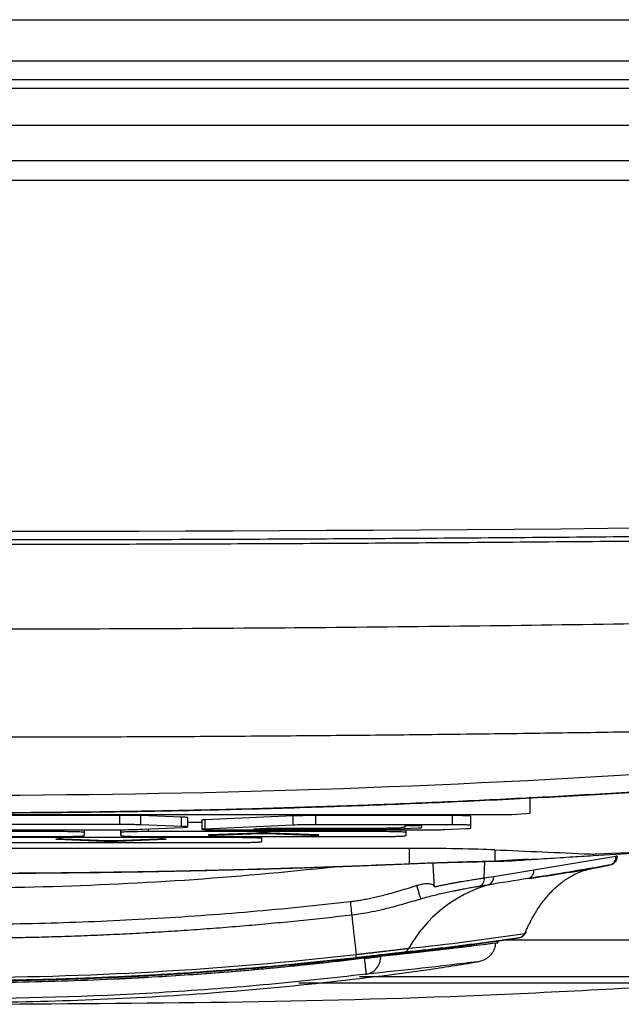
# Model space of a CAD drawing. Header units: millimetres. Extents: x 155473 to 158085, y 111018 to 114514.
# Tile 142 of 181: x 157001 to 157034, y 113451 to 113504. Entities that reach past the tile are written whole.
import ezdxf

# ---------------------------------------------------------------- set-up
doc = ezdxf.new("R2010")
doc.units = ezdxf.units.MM

msp = doc.modelspace()

# ---------------------------------------------------------------- linework, layer by layer
at = {"color": 7, "linetype": 'Continuous', "lineweight": 25}
for p, q in [((156779.465, 113504.244), (157215.965, 113504.244)), ((157207.465, 113501.994), (156787.965, 113501.994)), ((156787.965, 113500.994), (157207.465, 113500.994)), ((157216.59, 113500.494), (156778.84, 113500.494)), ((157216.59, 113498.494), (156778.84, 113498.494)), ((157066.216, 113496.564), (156929.187, 113496.564)), ((157161.717, 113495.494), (156833.714, 113495.494)), ((157029.211, 113461.082), (157029.214, 113461.978)), ((156968.211, 113461.021), (157027.211, 113461.02)), ((157006.878, 113460.966), (156987.543, 113460.967)), ((157006.878, 113460.467), (157006.878, 113460.966)), ((157024.972, 113460.953), (157017.539, 113460.953)), ((157017.539, 113460.453), (157017.539, 113460.953)), ((157024.972, 113460.453), (157024.972, 113460.953)), ((157006.878, 113460.467), (156987.543, 113460.467)), ((157010.244, 113460.867), (157008.034, 113460.95)), ((157008.034, 113460.45), (157008.034, 113460.95)), ((157010.244, 113460.367), (157008.034, 113460.45)), ((157010.244, 113460.367), (157010.244, 113460.867)), ((157010.589, 113460.338), (157010.589, 113460.838)), ((157011.34, 113460.58), (157010.589, 113460.58)), ((157011.34, 113460.705), (157011.34, 113460.205)), ((157016.31, 113460.933), (157011.521, 113460.722)), ((157011.521, 113460.222), (157011.521, 113460.722)), ((157016.31, 113460.433), (157011.521, 113460.222)), ((157016.31, 113460.433), (157016.31, 113460.933)), ((157024.972, 113460.453), (157017.539, 113460.453)), ((157025.971, 113460.271), (157025.972, 113460.422)), ((157025.972, 113460.422), (157025.972, 113460.922)), ((156988.769, 113460.173), (157005.631, 113460.173)), ((157003.457, 113460.081), (156990.941, 113460.081)), ((157003.457, 113460.081), (157003.457, 113460.173)), ((157004.957, 113460.034), (157004.957, 113460.173)), ((157004.957, 113459.861), (157004.957, 113460.034)), ((157006.945, 113459.861), (157006.945, 113460.183)), ((157006.946, 113460.034), (157006.945, 113459.861)), ((157008.094, 113460.213), (157010.32, 113460.311)), ((157008.446, 113460.081), (157008.446, 113460.228)), ((157020.962, 113460.081), (157008.446, 113460.081)), ((157014.31, 113460.001), (157011.757, 113459.901)), ((157012.15, 113459.891), (157014.507, 113459.984)), ((157012.34, 113460.173), (157023.313, 113460.173)), ((157014.804, 113460.25), (157014.181, 113460.222)), ((157014.181, 113460.222), (157021.078, 113460.222)), ((157020.558, 113460.25), (157014.804, 113460.25)), ((157014.9, 113459.984), (157017.257, 113459.891)), ((157017.65, 113459.901), (157015.097, 113460.001)), ((157020.962, 113460.081), (157020.962, 113460.173)), ((157022.14, 113460.293), (157021.401, 113460.261)), ((157021.978, 113460.236), (157023.111, 113460.286)), ((157023.31, 113460.404), (157022.385, 113460.404)), ((157022.385, 113460.404), (157022.385, 113460.321)), ((157022.461, 113459.861), (157022.462, 113460.034)), ((157022.462, 113460.034), (157022.462, 113460.173)), ((157023.31, 113460.306), (157023.31, 113460.404)), ((157024.544, 113460.193), (157025.702, 113460.245)), ((156990.94, 113459.815), (157003.457, 113459.815)), ((156999.691, 113459.487), (157013.104, 113459.487)), ((157013.105, 113459.753), (156999.692, 113459.753)), ((157003.452, 113459.667), (157006.005, 113459.567)), ((157006.202, 113459.584), (157003.845, 113459.677)), ((157008.952, 113459.677), (157006.595, 113459.584)), ((157006.791, 113459.567), (157009.345, 113459.667)), ((157008.445, 113459.815), (157020.961, 113459.815)), ((157013.105, 113459.753), (157013.105, 113459.815)), ((157014.605, 113459.707), (157014.605, 113459.815)), ((157014.605, 113459.534), (157014.605, 113459.707)), ((157022.631, 113459.165), (156972.8, 113459.165)), ((157022.631, 113459.165), (157022.631, 113458.337)), ((157027.276, 113459.091), (157027.276, 113458.472)), ((157032.638, 113458.779), (157036.88, 113459.041)), ((157032.638, 113458.863), (157032.638, 113458.779)), ((157032.82, 113458.866), (157036.68, 113459.053)), ((157026.705, 113457.558), (157026.743, 113458.436)), ((157029.114, 113458.576), (157026.732, 113458.436)), ((157029.114, 113458.57), (157029.515, 113458.599)), ((157029.412, 113458.005), (157033.868, 113458.742)), ((157027.223, 113457.644), (157029.412, 113458.005)), ((157027.326, 113454.009), (157027.439, 113454.028)), ((157027.389, 113454.12), (157028.601, 113454.31)), ((157027.46, 113454.131), (157027.433, 113454.126)), ((157027.433, 113454.126), (157027.439, 113454.127)), ((157027.439, 113454.028), (157027.439, 113454.127)), ((157059.711, 113454.179), (157027.761, 113454.179)), ((157059.711, 113452.182), (157019.913, 113452.182))]:
    msp.add_line(p, q, dxfattribs=at)
at = {"color": 7, "linetype": 'Continuous', "lineweight": 25, "flags": 128}
msp.add_lwpolyline([(157019.5, 113455.536), (157019.522, 113455.339), (157019.545, 113455.121), (157019.571, 113454.881), (157019.6, 113454.622), (157019.63, 113454.343), (157019.663, 113454.045), (157019.698, 113453.73), (157019.735, 113453.399)], dxfattribs=at)
at = {"color": 7, "linetype": 'Continuous', "lineweight": 25}
for centre, radius, start, end in [((157027.71, 113477.263), 16.25, 268.2384, 275.2987), ((157032.605, 113465.084), 6.221, 268.705, 271.9836), ((157033.429, 113458.693), 0.442, 286.2049, 6.3918), ((157033.459, 113458.76), 0.5, 281.4119, 356.3947), ((157033.861, 113458.397), 0.346, 73.6873, 88.773), ((157028.969, 113457.957), 0.446, 285.0498, 6.0219), ((157026.775, 113457.599), 0.451, 290.7101, 5.7227), ((157028.883, 113450.297), 7.151, 105.8157, 151.2794), ((157028.524, 113454.748), 0.445, 279.9465, 333.022), ((157028.522, 113454.804), 0.5, 279.532, 336.7703), ((157028.876, 113454.651), 0.113, 293.009, 2.304), ((157022.221, 113453.949), 0.446, 278.2166, 331.1681), ((157010.569, 113452.329), 9.228, 5.5361, 6.66)]:
    msp.add_arc(centre, radius, start, end, dxfattribs=at)
for centre, major_axis, start_param, end_param in [((157022.631, 113458.989), (5.688, 0), 0.615203, 1.570796), ((164270.077, 113617.165), (8868.848, 0), 3.756795, 3.757808)]:
    msp.add_ellipse(centre, major_axis=major_axis, ratio=0.030883, start_param=start_param, end_param=end_param, dxfattribs=at)
for points, knots in [([(156834.534, 113479.845), (156888.901, 113477.559), (156943.309, 113476.415), (157052.138, 113476.416), (157106.53, 113477.559), (157160.897, 113479.845)], [0, 0, 0, 0, 0.5, 0.5, 1, 1, 1, 1]), ([(157160.917, 113479.372), (157158.785, 113479.284), (157154.521, 113479.106), (157148.124, 113478.854), (157141.727, 113478.611), (157135.329, 113478.379), (157128.931, 113478.157), (157122.532, 113477.946), (157116.133, 113477.746), (157109.734, 113477.556), (157103.335, 113477.377), (157096.935, 113477.208), (157090.535, 113477.049), (157084.135, 113476.902), (157077.734, 113476.765), (157071.333, 113476.638), (157064.933, 113476.522), (157058.531, 113476.416), (157052.13, 113476.321), (157045.729, 113476.237), (157039.327, 113476.163), (157032.926, 113476.1), (157026.524, 113476.047), (157020.122, 113476.005), (157013.72, 113475.973), (157007.318, 113475.952), (157000.916, 113475.942), (156994.514, 113475.942), (156988.112, 113475.952), (156981.71, 113475.973), (156975.308, 113476.005), (156968.907, 113476.047), (156962.505, 113476.1), (156956.103, 113476.163), (156949.702, 113476.237), (156943.3, 113476.321), (156936.899, 113476.416), (156930.498, 113476.522), (156924.097, 113476.638), (156917.696, 113476.765), (156911.296, 113476.902), (156904.896, 113477.049), (156898.495, 113477.208), (156892.096, 113477.377), (156885.696, 113477.556), (156879.297, 113477.746), (156872.898, 113477.946), (156866.5, 113478.157), (156860.102, 113478.379), (156853.704, 113478.611), (156847.306, 113478.854), (156840.909, 113479.106), (156836.645, 113479.284), (156834.513, 113479.372)], [0, 0, 0, 0, 0.019608, 0.039216, 0.058824, 0.078432, 0.098039, 0.117647, 0.137255, 0.156863, 0.176471, 0.196079, 0.215687, 0.235294, 0.254902, 0.27451, 0.294118, 0.313726, 0.333334, 0.352941, 0.372549, 0.392157, 0.411765, 0.431373, 0.45098, 0.470588, 0.490196, 0.509804, 0.529412, 0.54902, 0.568627, 0.588235, 0.607843, 0.627451, 0.647059, 0.666666, 0.686274, 0.705882, 0.72549, 0.745098, 0.764706, 0.784313, 0.803921, 0.823529, 0.843137, 0.862745, 0.882353, 0.901961, 0.921568, 0.941176, 0.960784, 0.980392, 1, 1, 1, 1]), ([(156871.982, 113477.76), (156874.08, 113477.692), (156878.278, 113477.557), (156884.575, 113477.368), (156890.872, 113477.189), (156897.169, 113477.02), (156903.467, 113476.861), (156909.765, 113476.712), (156916.063, 113476.574), (156922.362, 113476.446), (156928.66, 113476.328), (156934.959, 113476.221), (156941.258, 113476.124), (156947.557, 113476.037), (156953.856, 113475.96), (156960.156, 113475.893), (156966.455, 113475.837), (156972.755, 113475.792), (156979.054, 113475.756), (156985.354, 113475.731), (156991.654, 113475.716), (156997.953, 113475.711), (157004.253, 113475.716), (157010.553, 113475.732), (157016.852, 113475.758), (157023.152, 113475.795), (157029.451, 113475.841), (157035.751, 113475.898), (157042.05, 113475.965), (157048.349, 113476.043), (157054.648, 113476.13), (157060.947, 113476.228), (157067.246, 113476.337), (157073.545, 113476.455), (157079.843, 113476.584), (157086.141, 113476.723), (157092.439, 113476.873), (157098.737, 113477.032), (157105.034, 113477.202), (157111.331, 113477.382), (157117.628, 113477.572), (157121.826, 113477.707), (157123.925, 113477.775)], [0, 0, 0, 0, 0.025, 0.050001, 0.075001, 0.100001, 0.125002, 0.150002, 0.175002, 0.200002, 0.225002, 0.250002, 0.275002, 0.300002, 0.325001, 0.350001, 0.375001, 0.400001, 0.425, 0.45, 0.475, 0.5, 0.524999, 0.549999, 0.574999, 0.599999, 0.624998, 0.649998, 0.674998, 0.699998, 0.724998, 0.749998, 0.774998, 0.799998, 0.824998, 0.849998, 0.874998, 0.899998, 0.924999, 0.949999, 0.974999, 1, 1, 1, 1]), ([(156917.453, 113472.499), (156919.031, 113472.446), (156922.186, 113472.338), (156926.919, 113472.189), (156931.652, 113472.049), (156936.386, 113471.919), (156941.12, 113471.798), (156945.855, 113471.687), (156950.59, 113471.586), (156955.325, 113471.494), (156960.06, 113471.412), (156964.796, 113471.34), (156969.532, 113471.277), (156974.269, 113471.224), (156979.005, 113471.18), (156983.742, 113471.147), (156988.48, 113471.122), (156993.218, 113471.108), (156999.359, 113471.102), (157006.904, 113471.116), (157015.852, 113471.168), (157024.798, 113471.254), (157033.743, 113471.374), (157042.688, 113471.529), (157051.631, 113471.719), (157060.573, 113471.943), (157069.514, 113472.199), (157075.473, 113472.399), (157078.453, 113472.499)], [0, 0, 0, 0, 0.029408, 0.058816, 0.088223, 0.117632, 0.14704, 0.176449, 0.205859, 0.235269, 0.26468, 0.294092, 0.323505, 0.35292, 0.382336, 0.411753, 0.441172, 0.470593, 0.500016, 0.555586, 0.61115, 0.666709, 0.722264, 0.777815, 0.833363, 0.888909, 0.944455, 1, 1, 1, 1]), ([(156953.398, 113465.649), (156955.04, 113465.619), (156958.322, 113465.559), (156963.245, 113465.482), (156968.169, 113465.414), (156973.093, 113465.357), (156978.018, 113465.31), (156982.942, 113465.274), (156987.867, 113465.247), (156992.791, 113465.232), (156997.716, 113465.226), (157002.641, 113465.231), (157007.565, 113465.245), (157012.49, 113465.271), (157017.414, 113465.306), (157022.338, 113465.352), (157027.262, 113465.408), (157032.186, 113465.475), (157037.109, 113465.551), (157040.391, 113465.611), (157042.032, 113465.64)], [0, 0, 0, 0, 0.055552, 0.111105, 0.16666, 0.222216, 0.277773, 0.333331, 0.388889, 0.444448, 0.500007, 0.555565, 0.611124, 0.666681, 0.722238, 0.777793, 0.833348, 0.8889, 0.944451, 1, 1, 1, 1]), ([(157095.953, 113465.462), (157095.953, 113464.782), (157095.953, 113464.095), (157095.953, 113462.712), (157095.953, 113462.017), (157095.953, 113459.923), (157095.953, 113458.518), (157095.953, 113456.423), (157095.953, 113455.726), (157095.953, 113454.688), (157095.953, 113454.257), (157095.953, 113453.817), (157095.953, 113453.721), (157095.953, 113453.699), (157095.953, 113453.688), (157095.953, 113453.667), (157095.944, 113453.658), (157095.917, 113453.641), (157095.898, 113453.633), (157095.834, 113453.611), (157095.779, 113453.598), (157095.646, 113453.572), (157095.57, 113453.56), (157095.31, 113453.525), (157095.097, 113453.503), (157094.678, 113453.468), (157094.522, 113453.456), (157094.287, 113453.441), (157094.238, 113453.437), (157094.134, 113453.431), (157094.079, 113453.428), (157093.912, 113453.417), (157092.91, 113453.357), (157091.894, 113453.295), (157089.163, 113453.129), (157087.31, 113453.017), (157083.585, 113452.791), (157081.714, 113452.677), (157078.005, 113452.452), (157076.167, 113452.34), (157073.468, 113452.177), (157072.466, 113452.116), (157071.479, 113452.056), (157071.26, 113452.043), (157071.15, 113452.036), (157070.823, 113452.018), (157070.605, 113452.007), (157069.945, 113451.976), (157069.497, 113451.959), (157068.565, 113451.928), (157068.082, 113451.915), (157067.056, 113451.891), (157066.516, 113451.88), (157065.629, 113451.867), (157065.319, 113451.863), (157064.663, 113451.855), (157064.316, 113451.852), (157063.745, 113451.848), (157063.547, 113451.846), (157063.125, 113451.844), (157062.903, 113451.843), (157062.54, 113451.843), (157062.414, 113451.842), (157062.146, 113451.842), (157062.003, 113451.842), (157061.564, 113451.842), (157056.589, 113451.842), (157046.718, 113451.842), (157036.826, 113451.842), (157026.806, 113451.842), (157021.731, 113451.842), (157016.62, 113451.842)], [0, 0, 0, 0, 0.125, 0.125, 0.25, 0.25, 0.5, 0.5, 0.625, 0.625, 0.6875, 0.703125, 0.705078, 0.705078, 0.707031, 0.707031, 0.708984, 0.708984, 0.710937, 0.710937, 0.714844, 0.714844, 0.71875, 0.71875, 0.726562, 0.726562, 0.730469, 0.730469, 0.731445, 0.731445, 0.732422, 0.732422, 0.734375, 0.75, 0.75, 0.78125, 0.78125, 0.8125, 0.8125, 0.84375, 0.84375, 0.859375, 0.861328, 0.861328, 0.863281, 0.863281, 0.867187, 0.867187, 0.875, 0.875, 0.882812, 0.882812, 0.890625, 0.890625, 0.894531, 0.894531, 0.898437, 0.898437, 0.900391, 0.900391, 0.902344, 0.902344, 0.90332, 0.90332, 0.904297, 0.904297, 0.90625, 0.9375, 0.96875, 0.96875, 1, 1, 1, 1]), ([(156957.6, 113463.385), (156970.972, 113462.5), (156984.343, 113462.059), (157011.087, 113462.059), (157024.459, 113462.5), (157037.831, 113463.385)], [0, 0, 0, 0, 0.5, 0.5, 1, 1, 1, 1]), ([(157037.897, 113462.426), (157037.132, 113462.376), (157035.603, 113462.276), (157033.309, 113462.138), (157031.015, 113462.008), (157028.72, 113461.886), (157026.426, 113461.774), (157024.131, 113461.67), (157021.836, 113461.574), (157019.541, 113461.488), (157017.246, 113461.41), (157014.951, 113461.34), (157012.656, 113461.28), (157010.361, 113461.228), (157008.065, 113461.184), (157005.77, 113461.15), (157003.474, 113461.123), (157001.178, 113461.106), (156998.882, 113461.097), (156996.586, 113461.097), (156994.29, 113461.106), (156991.993, 113461.123), (156989.697, 113461.149), (156987.4, 113461.184), (156985.104, 113461.227), (156982.807, 113461.279), (156980.51, 113461.34), (156978.213, 113461.409), (156975.916, 113461.487), (156973.618, 113461.574), (156971.321, 113461.669), (156969.023, 113461.773), (156966.725, 113461.886), (156964.428, 113462.007), (156962.13, 113462.138), (156959.832, 113462.276), (156958.3, 113462.376), (156957.534, 113462.426)], [0, 0, 0, 0, 0.028583, 0.057162, 0.085735, 0.114304, 0.14287, 0.171431, 0.19999, 0.228546, 0.257099, 0.28565, 0.3142, 0.342749, 0.371297, 0.399845, 0.428393, 0.456941, 0.485491, 0.514041, 0.542594, 0.571148, 0.599705, 0.628265, 0.656829, 0.685396, 0.713967, 0.742543, 0.771124, 0.79971, 0.828302, 0.856901, 0.885506, 0.914118, 0.942737, 0.971365, 1, 1, 1, 1]), ([(157036.87, 113462.331), (157036.03, 113462.278), (157034.348, 113462.173), (157031.825, 113462.028), (157029.301, 113461.893), (157026.777, 113461.768), (157024.252, 113461.653), (157021.727, 113461.549), (157019.202, 113461.456), (157016.676, 113461.373), (157014.15, 113461.3), (157011.624, 113461.237), (157009.097, 113461.185), (157006.57, 113461.144), (157004.043, 113461.113), (157001.515, 113461.092), (156998.987, 113461.082), (156996.459, 113461.082), (156993.931, 113461.092), (156991.403, 113461.113), (156988.874, 113461.144), (156986.347, 113461.185), (156983.819, 113461.237), (156981.291, 113461.3), (156978.764, 113461.373), (156976.237, 113461.456), (156973.711, 113461.549), (156971.185, 113461.653), (156968.659, 113461.768), (156966.133, 113461.893), (156963.609, 113462.028), (156961.084, 113462.173), (156959.402, 113462.278), (156958.56, 113462.331)], [0, 0, 0, 0, 0.032255, 0.064508, 0.096759, 0.129008, 0.161257, 0.193505, 0.225752, 0.258, 0.290248, 0.322497, 0.354748, 0.387, 0.419255, 0.451512, 0.483772, 0.516035, 0.548298, 0.580561, 0.612823, 0.645086, 0.677349, 0.709611, 0.741874, 0.774138, 0.806402, 0.838666, 0.870931, 0.903197, 0.935464, 0.967731, 1, 1, 1, 1]), ([(157008.034, 113460.95), (157007.963, 113460.952), (157007.884, 113460.955), (157007.712, 113460.959), (157007.616, 113460.961), (157007.319, 113460.965), (157007.1, 113460.966), (157006.878, 113460.966)], [0, 0, 0, 0, 0.25, 0.25, 0.5, 0.5, 1, 1, 1, 1]), ([(157017.539, 113460.953), (157017.418, 113460.953), (157017.299, 113460.952), (157017.067, 113460.95), (157016.953, 113460.949), (157016.635, 113460.944), (157016.449, 113460.939), (157016.31, 113460.933)], [0, 0, 0, 0, 0.25, 0.25, 0.5, 0.5, 1, 1, 1, 1]), ([(157025.972, 113460.922), (157025.972, 113460.926), (157025.946, 113460.93), (157025.846, 113460.937), (157025.771, 113460.941), (157025.495, 113460.949), (157025.236, 113460.953), (157024.972, 113460.953)], [0, 0, 0, 0, 0.25, 0.25, 0.5, 0.5, 1, 1, 1, 1]), ([(157008.034, 113460.45), (157007.963, 113460.453), (157007.884, 113460.455), (157007.712, 113460.459), (157007.616, 113460.461), (157007.319, 113460.465), (157007.1, 113460.467), (157006.878, 113460.467)], [0, 0, 0, 0, 0.25, 0.25, 0.5, 0.5, 1, 1, 1, 1]), ([(157010.567, 113460.838), (157010.573, 113460.84), (157010.594, 113460.846), (157010.484, 113460.856), (157010.325, 113460.864), (157010.244, 113460.867)], [0, 0, 0, 0, 0.172196, 0.585331, 1, 1, 1, 1]), ([(157011.521, 113460.722), (157011.476, 113460.719), (157011.386, 113460.715), (157011.335, 113460.708), (157011.344, 113460.705), (157011.346, 113460.705)], [0, 0, 0, 0, 0.458511, 0.917786, 1, 1, 1, 1]), ([(157017.539, 113460.453), (157017.418, 113460.453), (157017.299, 113460.452), (157017.067, 113460.451), (157016.953, 113460.449), (157016.635, 113460.444), (157016.449, 113460.439), (157016.31, 113460.433)], [0, 0, 0, 0, 0.25, 0.25, 0.5, 0.5, 1, 1, 1, 1]), ([(157025.972, 113460.422), (157025.972, 113460.426), (157025.946, 113460.43), (157025.846, 113460.437), (157025.771, 113460.441), (157025.495, 113460.449), (157025.236, 113460.453), (157024.972, 113460.453)], [0, 0, 0, 0, 0.25, 0.25, 0.5, 0.5, 1, 1, 1, 1]), ([(157004.957, 113460.034), (157004.957, 113460.04), (157004.918, 113460.046), (157004.806, 113460.055), (157004.76, 113460.058), (157004.651, 113460.063), (157004.588, 113460.065), (157004.38, 113460.071), (157004.213, 113460.075), (157003.852, 113460.079), (157003.656, 113460.081), (157003.457, 113460.081)], [0, 0, 0, 0, 0.25, 0.25, 0.375, 0.375, 0.5, 0.5, 0.75, 0.75, 1, 1, 1, 1]), ([(157005.631, 113460.173), (157005.874, 113460.173), (157006.112, 113460.174), (157006.578, 113460.177), (157006.807, 113460.18), (157007.232, 113460.187), (157007.433, 113460.191), (157007.795, 113460.201), (157007.955, 113460.206), (157008.094, 113460.213)], [0, 0, 0, 0, 0.25, 0.25, 0.5, 0.5, 0.75, 0.75, 1, 1, 1, 1]), ([(157008.446, 113460.081), (157008.248, 113460.081), (157008.053, 113460.079), (157007.781, 113460.076), (157007.695, 113460.075), (157007.532, 113460.071), (157007.454, 113460.069), (157007.247, 113460.063), (157007.135, 113460.058), (157006.985, 113460.047), (157006.946, 113460.04), (157006.946, 113460.034)], [0, 0, 0, 0, 0.25, 0.25, 0.375, 0.375, 0.5, 0.5, 0.75, 0.75, 1, 1, 1, 1]), ([(157010.32, 113460.311), (157010.414, 113460.316), (157010.483, 113460.32), (157010.575, 113460.33), (157010.594, 113460.335), (157010.574, 113460.35), (157010.453, 113460.36), (157010.244, 113460.367)], [0, 0, 0, 0, 0.25, 0.25, 0.5, 0.5, 1, 1, 1, 1]), ([(157011.521, 113460.222), (157011.468, 113460.22), (157011.427, 113460.217), (157011.367, 113460.212), (157011.348, 113460.209), (157011.33, 113460.201), (157011.369, 113460.195), (157011.536, 113460.185), (157011.664, 113460.181), (157011.975, 113460.175), (157012.156, 113460.173), (157012.34, 113460.173)], [0, 0, 0, 0, 0.125, 0.125, 0.25, 0.25, 0.5, 0.5, 0.75, 0.75, 1, 1, 1, 1]), ([(157011.757, 113459.901), (157011.716, 113459.899), (157011.697, 113459.897), (157011.713, 113459.893), (157011.747, 113459.891), (157011.85, 113459.889), (157011.918, 113459.888), (157012.049, 113459.889), (157012.109, 113459.89), (157012.15, 113459.891)], [0, 0, 0, 0, 0.25, 0.25, 0.5, 0.5, 0.75, 0.75, 1, 1, 1, 1]), ([(157015.097, 113460.001), (157015.072, 113460.002), (157015.047, 113460.003), (157014.988, 113460.005), (157014.956, 113460.005), (157014.855, 113460.007), (157014.779, 113460.007), (157014.629, 113460.007), (157014.554, 113460.007), (157014.417, 113460.005), (157014.359, 113460.003), (157014.31, 113460.001)], [0, 0, 0, 0, 0.125, 0.125, 0.25, 0.25, 0.5, 0.5, 0.75, 0.75, 1, 1, 1, 1]), ([(157014.507, 113459.984), (157014.531, 113459.985), (157014.56, 113459.986), (157014.628, 113459.987), (157014.666, 113459.987), (157014.741, 113459.987), (157014.778, 113459.987), (157014.847, 113459.986), (157014.876, 113459.985), (157014.9, 113459.984)], [0, 0, 0, 0, 0.25, 0.25, 0.5, 0.5, 0.75, 0.75, 1, 1, 1, 1]), ([(157017.257, 113459.891), (157017.297, 113459.89), (157017.359, 113459.889), (157017.488, 113459.888), (157017.557, 113459.889), (157017.659, 113459.891), (157017.693, 113459.893), (157017.709, 113459.897), (157017.691, 113459.899), (157017.65, 113459.901)], [0, 0, 0, 0, 0.25, 0.25, 0.5, 0.5, 0.75, 0.75, 1, 1, 1, 1]), ([(157021.401, 113460.261), (157021.355, 113460.259), (157021.305, 113460.257), (157021.185, 113460.254), (157021.114, 113460.252), (157020.96, 113460.251), (157020.879, 113460.251), (157020.719, 113460.25), (157020.639, 113460.25), (157020.558, 113460.25)], [0, 0, 0, 0, 0.25, 0.25, 0.5, 0.5, 0.75, 0.75, 1, 1, 1, 1]), ([(157022.462, 113460.034), (157022.462, 113460.04), (157022.423, 113460.046), (157022.31, 113460.055), (157022.264, 113460.057), (157022.155, 113460.063), (157022.092, 113460.065), (157021.885, 113460.071), (157021.718, 113460.075), (157021.357, 113460.079), (157021.16, 113460.081), (157020.962, 113460.081)], [0, 0, 0, 0, 0.25, 0.25, 0.375, 0.375, 0.5, 0.5, 0.75, 0.75, 1, 1, 1, 1]), ([(157021.078, 113460.222), (157021.167, 113460.222), (157021.256, 113460.222), (157021.43, 113460.223), (157021.517, 113460.224), (157021.675, 113460.226), (157021.747, 113460.228), (157021.873, 113460.232), (157021.927, 113460.234), (157021.978, 113460.236)], [0, 0, 0, 0, 0.25, 0.25, 0.5, 0.5, 0.75, 0.75, 1, 1, 1, 1]), ([(157022.385, 113460.321), (157022.385, 113460.317), (157022.384, 113460.312), (157022.328, 113460.304), (157022.301, 113460.302), (157022.229, 113460.298), (157022.186, 113460.295), (157022.14, 113460.293)], [0, 0, 0, 0, 0.5, 0.5, 0.75, 0.75, 1, 1, 1, 1]), ([(157023.111, 113460.286), (157023.176, 113460.289), (157023.227, 113460.292), (157023.294, 113460.299), (157023.31, 113460.302), (157023.31, 113460.306)], [0, 0, 0, 0, 0.5, 0.5, 1, 1, 1, 1]), ([(157023.313, 113460.173), (157023.434, 113460.173), (157023.553, 113460.174), (157023.786, 113460.176), (157023.901, 113460.177), (157024.113, 113460.18), (157024.213, 113460.182), (157024.394, 113460.187), (157024.474, 113460.19), (157024.544, 113460.193)], [0, 0, 0, 0, 0.25, 0.25, 0.5, 0.5, 0.75, 0.75, 1, 1, 1, 1]), ([(157025.702, 113460.245), (157025.789, 113460.248), (157025.856, 113460.253), (157025.948, 113460.262), (157025.971, 113460.266), (157025.971, 113460.271)], [0, 0, 0, 0, 0.5, 0.5, 1, 1, 1, 1]), ([(157003.845, 113459.677), (157003.804, 113459.678), (157003.743, 113459.679), (157003.614, 113459.68), (157003.546, 113459.679), (157003.443, 113459.677), (157003.408, 113459.675), (157003.396, 113459.672), (157003.399, 113459.671), (157003.417, 113459.669), (157003.433, 113459.668), (157003.452, 113459.667)], [0, 0, 0, 0, 0.25, 0.25, 0.5, 0.5, 0.75, 0.75, 0.875, 0.875, 1, 1, 1, 1]), ([(157003.457, 113459.815), (157003.655, 113459.815), (157003.849, 113459.816), (157004.122, 113459.82), (157004.208, 113459.821), (157004.371, 113459.825), (157004.448, 113459.826), (157004.655, 113459.833), (157004.767, 113459.838), (157004.917, 113459.849), (157004.957, 113459.855), (157004.957, 113459.861)], [0, 0, 0, 0, 0.25, 0.25, 0.375, 0.375, 0.5, 0.5, 0.75, 0.75, 1, 1, 1, 1]), ([(157006.005, 113459.567), (157006.099, 113459.563), (157006.248, 113459.561), (157006.548, 113459.561), (157006.697, 113459.563), (157006.791, 113459.567)], [0, 0, 0, 0, 0.5, 0.5, 1, 1, 1, 1]), ([(157006.595, 113459.584), (157006.548, 113459.582), (157006.474, 113459.581), (157006.323, 113459.581), (157006.249, 113459.582), (157006.202, 113459.584)], [0, 0, 0, 0, 0.5, 0.5, 1, 1, 1, 1]), ([(157006.945, 113459.861), (157006.945, 113459.855), (157006.984, 113459.849), (157007.097, 113459.841), (157007.143, 113459.838), (157007.251, 113459.833), (157007.315, 113459.831), (157007.522, 113459.824), (157007.689, 113459.821), (157008.05, 113459.816), (157008.247, 113459.815), (157008.445, 113459.815)], [0, 0, 0, 0, 0.25, 0.25, 0.375, 0.375, 0.5, 0.5, 0.75, 0.75, 1, 1, 1, 1]), ([(157009.345, 113459.667), (157009.386, 113459.669), (157009.405, 113459.671), (157009.389, 113459.675), (157009.354, 113459.677), (157009.252, 113459.679), (157009.185, 113459.68), (157009.086, 113459.679), (157009.055, 113459.679), (157008.998, 113459.678), (157008.974, 113459.677), (157008.952, 113459.677)], [0, 0, 0, 0, 0.25, 0.25, 0.5, 0.5, 0.75, 0.75, 0.875, 0.875, 1, 1, 1, 1]), ([(157013.104, 113459.487), (157013.303, 113459.487), (157013.497, 113459.489), (157013.769, 113459.492), (157013.856, 113459.494), (157014.019, 113459.497), (157014.096, 113459.499), (157014.303, 113459.505), (157014.415, 113459.51), (157014.565, 113459.522), (157014.605, 113459.528), (157014.605, 113459.534)], [0, 0, 0, 0, 0.25, 0.25, 0.375, 0.375, 0.5, 0.5, 0.75, 0.75, 1, 1, 1, 1]), ([(157014.605, 113459.707), (157014.605, 113459.713), (157014.566, 113459.719), (157014.454, 113459.727), (157014.408, 113459.73), (157014.299, 113459.735), (157014.236, 113459.737), (157014.028, 113459.744), (157013.861, 113459.747), (157013.5, 113459.752), (157013.303, 113459.753), (157013.105, 113459.753)], [0, 0, 0, 0, 0.25, 0.25, 0.375, 0.375, 0.5, 0.5, 0.75, 0.75, 1, 1, 1, 1]), ([(157020.961, 113459.815), (157021.159, 113459.815), (157021.354, 113459.816), (157021.626, 113459.82), (157021.712, 113459.821), (157021.875, 113459.824), (157021.952, 113459.826), (157022.16, 113459.833), (157022.272, 113459.838), (157022.421, 113459.849), (157022.461, 113459.855), (157022.461, 113459.861)], [0, 0, 0, 0, 0.25, 0.25, 0.375, 0.375, 0.5, 0.5, 0.75, 0.75, 1, 1, 1, 1]), ([(156972.8, 113458.338), (156973.624, 113458.304), (156975.276, 113458.237), (156977.754, 113458.149), (156980.237, 113458.071), (156982.723, 113458.004), (156985.213, 113457.947), (156987.707, 113457.9), (156990.204, 113457.864), (156992.705, 113457.838), (156995.21, 113457.823), (156998.27, 113457.817), (157001.882, 113457.829), (157006.042, 113457.872), (157010.197, 113457.944), (157014.347, 113458.045), (157018.491, 113458.173), (157021.251, 113458.282), (157022.631, 113458.337)], [0, 0, 0, 0, 0.049692, 0.099451, 0.149279, 0.199175, 0.249142, 0.299179, 0.349289, 0.39947, 0.449726, 0.500055, 0.583623, 0.667088, 0.750454, 0.833725, 0.916906, 1, 1, 1, 1]), ([(157023.926, 113458.366), (157023.356, 113458.341), (157022.19, 113458.291), (157020.403, 113458.222), (157019.187, 113458.178), (157018.566, 113458.156)], [0, 0, 0, 0, 0.319316, 0.652648, 1, 1, 1, 1]), ([(157022.631, 113458.337), (157022.686, 113458.339), (157022.835, 113458.345), (157023.115, 113458.357), (157023.511, 113458.372), (157024.058, 113458.392), (157024.656, 113458.413), (157025.224, 113458.431), (157025.686, 113458.444), (157026.084, 113458.454), (157026.441, 113458.462), (157026.757, 113458.467), (157027.036, 113458.471), (157027.197, 113458.472), (157027.276, 113458.472)], [0, 0, 0, 0, 0.03033, 0.082099, 0.155302, 0.249932, 0.389478, 0.500361, 0.593881, 0.683302, 0.768625, 0.849848, 0.926973, 1, 1, 1, 1]), ([(157026.743, 113458.436), (157026.414, 113458.429), (157025.994, 113458.421), (157025.031, 113458.398), (157024.489, 113458.383), (157023.926, 113458.366)], [0, 0, 0, 0, 0.5, 0.5, 1, 1, 1, 1]), ([(157027.276, 113458.472), (157027.499, 113458.474), (157027.834, 113458.476), (157028.281, 113458.502), (157028.951, 113458.548), (157029.978, 113458.613), (157031.318, 113458.698), (157032.213, 113458.753), (157032.638, 113458.779)], [0, 0, 0, 0, 0.1248961, 0.1873892, 0.2499028, 0.4999476, 0.7621194, 1, 1, 1, 1]), ([(157018.566, 113458.156), (157017.794, 113458.13), (157016.248, 113458.078), (157013.928, 113458.011), (157011.609, 113457.953), (157009.29, 113457.904), (157006.972, 113457.863), (157004.655, 113457.832), (157002.339, 113457.81), (157000.025, 113457.796), (156997.093, 113457.79), (156993.541, 113457.803), (156989.369, 113457.846), (156985.196, 113457.92), (156981.025, 113458.02), (156978.246, 113458.111), (156976.856, 113458.157)], [0, 0, 0, 0, 0.0555954, 0.1112285, 0.1668598, 0.2224584, 0.278026, 0.3335635, 0.3890717, 0.4445514, 0.5000042, 0.5999331, 0.6999768, 0.8000194, 0.9000209, 1, 1, 1, 1]), ([(157018.566, 113458.156), (157013.133, 113457.555), (157007.672, 113457.189), (156999.473, 113456.994), (156996.737, 113456.989), (156991.275, 113457.096), (156988.548, 113457.208), (156985.825, 113457.379)], [0, 0, 0, 0, 0.5, 0.5, 0.75, 0.75, 1, 1, 1, 1]), ([(157028.92, 113454.546), (157028.951, 113454.618), (157029.013, 113454.761), (157029.112, 113454.971), (157029.215, 113455.177), (157029.323, 113455.379), (157029.435, 113455.576), (157029.553, 113455.769), (157029.766, 113456.096), (157030.094, 113456.534), (157030.542, 113457.008), (157031.018, 113457.406), (157031.438, 113457.671), (157031.815, 113457.853), (157032.145, 113457.978), (157032.377, 113458.031), (157032.498, 113458.059)], [0, 0, 0, 0, 0.034421, 0.06931, 0.104669, 0.140497, 0.176792, 0.213553, 0.250776, 0.371405, 0.499978, 0.619164, 0.749314, 0.824148, 0.907813, 1, 1, 1, 1]), ([(157023.998, 113457.08), (157023.998, 113457.087), (157023.996, 113457.101), (157023.987, 113457.122), (157023.973, 113457.143), (157023.952, 113457.165), (157023.896, 113457.202), (157023.756, 113457.241), (157023.536, 113457.243), (157023.32, 113457.214), (157023.151, 113457.176), (157023.067, 113457.153), (157023.025, 113457.141)], [0, 0, 0, 0, 0.020039, 0.040656, 0.062715, 0.093618, 0.1268, 0.252648, 0.502778, 0.75182, 0.875836, 1, 1, 1, 1]), ([(157023.998, 113457.08), (157024.063, 113457.094), (157024.194, 113457.123), (157024.388, 113457.164), (157024.581, 113457.203), (157024.773, 113457.241), (157024.963, 113457.277), (157025.15, 113457.311), (157025.335, 113457.344), (157025.573, 113457.385), (157025.856, 113457.432), (157026.169, 113457.481), (157026.456, 113457.524), (157026.623, 113457.547), (157026.705, 113457.558)], [0, 0, 0, 0, 0.0608331, 0.1221352, 0.1839099, 0.2461606, 0.3088908, 0.3721036, 0.4358022, 0.4999896, 0.6254078, 0.7505381, 0.8753967, 1, 1, 1, 1]), ([(157026.705, 113457.558), (157026.708, 113457.458), (157026.683, 113457.348), (157026.577, 113457.176), (157026.498, 113457.117), (157026.42, 113457.092)], [0, 0, 0, 0, 0.5, 0.5, 1, 1, 1, 1]), ([(157019.413, 113456.278), (157019.508, 113456.29), (157019.7, 113456.314), (157019.992, 113456.36), (157020.293, 113456.414), (157020.601, 113456.477), (157020.918, 113456.548), (157021.27, 113456.636), (157021.677, 113456.745), (157022.124, 113456.873), (157022.58, 113457.009), (157022.877, 113457.097), (157023.025, 113457.141)], [0, 0, 0, 0, 0.076948, 0.156408, 0.238429, 0.323058, 0.410336, 0.500301, 0.616133, 0.750127, 0.875061, 1, 1, 1, 1]), ([(157023.025, 113457.141), (157023.044, 113457.077), (157023.067, 113457.003), (157023.112, 113456.851), (157023.136, 113456.772), (157023.18, 113456.629), (157023.199, 113456.565), (157023.231, 113456.464), (157023.242, 113456.428), (157023.248, 113456.41)], [0, 0, 0, 0, 0.25, 0.25, 0.5, 0.5, 0.75, 0.75, 1, 1, 1, 1]), ([(157026.42, 113457.092), (157026.379, 113457.086), (157026.298, 113457.073), (157026.165, 113457.051), (157026.024, 113457.028), (157025.876, 113457.002), (157025.72, 113456.974), (157025.556, 113456.944), (157025.386, 113456.912), (157025.209, 113456.878), (157024.982, 113456.832), (157024.698, 113456.773), (157024.353, 113456.696), (157023.994, 113456.611), (157023.623, 113456.516), (157023.374, 113456.445), (157023.248, 113456.41)], [0, 0, 0, 0, 0.05511, 0.110271, 0.165477, 0.220765, 0.276172, 0.331734, 0.387487, 0.443468, 0.499714, 0.596668, 0.695396, 0.795708, 0.897193, 1, 1, 1, 1]), ([(157026.934, 113457.177), (157026.848, 113457.163), (157026.678, 113457.133), (157026.506, 113457.106), (157026.42, 113457.092)], [0, 0, 0, 0, 0.501683, 1, 1, 1, 1]), ([(156976.018, 113456.288), (156976.469, 113456.237), (156977.371, 113456.135), (156978.724, 113455.994), (156980.078, 113455.862), (156981.432, 113455.741), (156982.787, 113455.628), (156984.142, 113455.526), (156985.497, 113455.433), (156986.853, 113455.351), (156988.209, 113455.277), (156989.566, 113455.214), (156990.923, 113455.16), (156992.281, 113455.116), (156993.639, 113455.082), (156994.997, 113455.057), (156996.356, 113455.042), (156998.168, 113455.036), (157000.432, 113455.051), (157003.148, 113455.109), (157005.863, 113455.206), (157008.576, 113455.341), (157011.288, 113455.515), (157013.998, 113455.729), (157016.707, 113455.979), (157018.511, 113456.179), (157019.413, 113456.278)], [0, 0, 0, 0, 0.031301, 0.0625877, 0.0938617, 0.1251246, 0.156378, 0.1876235, 0.2188628, 0.2500974, 0.2813289, 0.3125589, 0.3437891, 0.375021, 0.4062563, 0.4374965, 0.4687433, 0.4999982, 0.5624754, 0.6249335, 0.6873853, 0.7498438, 0.8123217, 0.8748319, 0.9373871, 1, 1, 1, 1]), ([(157019.413, 113456.278), (157019.427, 113456.16), (157019.445, 113456.003), (157019.478, 113455.721), (157019.493, 113455.598), (157019.5, 113455.536)], [0, 0, 0, 0, 0.5, 0.5, 1, 1, 1, 1]), ([(157023.248, 113456.41), (157022.933, 113456.317), (157022.317, 113456.136), (157021.487, 113455.909), (157020.762, 113455.74), (157020.132, 113455.619), (157019.71, 113455.564), (157019.5, 113455.536)], [0, 0, 0, 0, 0.2559379, 0.5002163, 0.6692194, 0.8354135, 1, 1, 1, 1]), ([(157019.5, 113455.536), (157019.034, 113455.483), (157018.101, 113455.376), (157016.699, 113455.229), (157015.298, 113455.092), (157013.896, 113454.966), (157012.493, 113454.85), (157011.089, 113454.744), (157009.685, 113454.649), (157008.28, 113454.565), (157006.875, 113454.491), (157005.469, 113454.428), (157004.063, 113454.375), (157002.656, 113454.333), (157001.248, 113454.301), (156999.84, 113454.28), (156998.431, 113454.27), (156997.021, 113454.269), (156995.611, 113454.28), (156994.201, 113454.301), (156992.791, 113454.333), (156991.381, 113454.375), (156989.973, 113454.428), (156988.565, 113454.491), (156987.157, 113454.565), (156985.751, 113454.649), (156984.345, 113454.744), (156982.941, 113454.85), (156981.537, 113454.965), (156980.134, 113455.092), (156978.732, 113455.229), (156977.33, 113455.376), (156976.397, 113455.483), (156975.93, 113455.536)], [0, 0, 0, 0, 0.032271, 0.06453, 0.096779, 0.129019, 0.161254, 0.193483, 0.225709, 0.257934, 0.290159, 0.322386, 0.354616, 0.386852, 0.419094, 0.451345, 0.483607, 0.515881, 0.548173, 0.580475, 0.612778, 0.645073, 0.677357, 0.709633, 0.741901, 0.774164, 0.806424, 0.838681, 0.870939, 0.903198, 0.93546, 0.967727, 1, 1, 1, 1]), ([(157027.326, 113454.011), (157026.871, 113453.954), (157025.917, 113453.834), (157024.42, 113453.656), (157022.793, 113453.472), (157021.663, 113453.355), (157021.076, 113453.294)], [0, 0, 0, 0, 0.219004, 0.458671, 0.719003, 1, 1, 1, 1]), ([(157021.165, 113453.369), (157021.528, 113453.405), (157022.249, 113453.477), (157023.322, 113453.596), (157024.379, 113453.72), (157025.42, 113453.851), (157026.445, 113453.987), (157027.123, 113454.083), (157027.46, 113454.131)], [0, 0, 0, 0, 0.172908, 0.343319, 0.511234, 0.676652, 0.839574, 1, 1, 1, 1]), ([(157028.601, 113454.31), (157028.263, 113454.26), (157027.582, 113454.159), (157026.553, 113454.017), (157025.508, 113453.879), (157024.447, 113453.748), (157023.371, 113453.623), (157022.648, 113453.546), (157022.285, 113453.507)], [0, 0, 0, 0, 0.160597, 0.323621, 0.489074, 0.656954, 0.827262, 1, 1, 1, 1]), ([(157026.346, 113453.006), (157026.388, 113453.012), (157026.468, 113453.025), (157026.582, 113453.059), (157026.683, 113453.101), (157026.774, 113453.146), (157026.853, 113453.195), (157026.922, 113453.244), (157026.98, 113453.292), (157027.055, 113453.362), (157027.14, 113453.461), (157027.223, 113453.594), (157027.282, 113453.733), (157027.319, 113453.872), (157027.324, 113453.965), (157027.326, 113454.011)], [0, 0, 0, 0, 0.082562, 0.159818, 0.231917, 0.298391, 0.359271, 0.414588, 0.464376, 0.50867, 0.616296, 0.718807, 0.816717, 0.910528, 1, 1, 1, 1]), ([(157019.735, 113453.399), (157019.794, 113453.406), (157019.916, 113453.42), (157020.1, 113453.441), (157020.289, 113453.463), (157020.481, 113453.485), (157020.674, 113453.507), (157020.869, 113453.53), (157021.065, 113453.553), (157021.26, 113453.576), (157021.491, 113453.603), (157021.748, 113453.633), (157022.015, 113453.665), (157022.25, 113453.692), (157022.454, 113453.716), (157022.559, 113453.728), (157022.612, 113453.733)], [0, 0, 0, 0, 0.049164, 0.100087, 0.152832, 0.206823, 0.262079, 0.318786, 0.377187, 0.437501, 0.4994, 0.600003, 0.70049, 0.800067, 0.899961, 1, 1, 1, 1]), ([(157022.285, 113453.507), (157022.262, 113453.505), (157022.217, 113453.5), (157022.14, 113453.492), (157022.055, 113453.482), (157021.962, 113453.472), (157021.811, 113453.455), (157021.587, 113453.429), (157021.267, 113453.393), (157020.917, 113453.353), (157020.584, 113453.314), (157020.283, 113453.28), (157020.02, 113453.25), (157019.843, 113453.229), (157019.754, 113453.219)], [0, 0, 0, 0, 0.050305, 0.100377, 0.150387, 0.200507, 0.250906, 0.375763, 0.500739, 0.625568, 0.750438, 0.833771, 0.916703, 1, 1, 1, 1]), ([(156975.178, 113453.266), (156975.661, 113453.211), (156976.626, 113453.101), (156978.075, 113452.949), (156979.525, 113452.807), (156980.977, 113452.676), (156982.429, 113452.556), (156983.882, 113452.447), (156985.336, 113452.349), (156986.791, 113452.262), (156988.246, 113452.186), (156989.702, 113452.12), (156991.158, 113452.066), (156992.615, 113452.022), (156994.072, 113451.989), (156995.529, 113451.967), (156996.986, 113451.956), (156998.444, 113451.956), (156999.901, 113451.967), (157001.358, 113451.989), (157002.815, 113452.022), (157004.272, 113452.066), (157005.728, 113452.12), (157007.184, 113452.186), (157008.639, 113452.262), (157010.094, 113452.349), (157011.548, 113452.447), (157013.001, 113452.556), (157014.453, 113452.676), (157015.905, 113452.807), (157017.355, 113452.949), (157018.805, 113453.101), (157019.77, 113453.211), (157020.253, 113453.266)], [0, 0, 0, 0, 0.032257, 0.064514, 0.096772, 0.129029, 0.161286, 0.193544, 0.225801, 0.258059, 0.290316, 0.322574, 0.354832, 0.38709, 0.419348, 0.451606, 0.483864, 0.516122, 0.54838, 0.580639, 0.612897, 0.645155, 0.677414, 0.709672, 0.74193, 0.774189, 0.806447, 0.838706, 0.870965, 0.903223, 0.935482, 0.967741, 1, 1, 1, 1]), ([(157020.18, 113453.19), (157016.452, 113452.736), (157012.716, 113452.398), (157005.23, 113451.958), (157001.48, 113451.851), (156993.968, 113451.851), (156990.215, 113451.957), (156982.716, 113452.398), (156978.977, 113452.737), (156975.249, 113453.19)], [0, 0, 0, 0, 0.25, 0.25, 0.5, 0.5, 0.75, 0.75, 1, 1, 1, 1]), ([(157020.179, 113453.189), (157019.806, 113453.144), (157019.06, 113453.055), (157017.94, 113452.931), (157016.821, 113452.812), (157015.701, 113452.7), (157014.356, 113452.571), (157012.113, 113452.381), (157008.369, 113452.122), (157003.345, 113451.901), (156997.715, 113451.823), (156992.086, 113451.908), (156987.71, 113452.096), (156984.588, 113452.291), (156982.715, 113452.429), (156980.845, 113452.588), (156978.977, 113452.768), (156977.113, 113452.964), (156975.873, 113453.114), (156975.253, 113453.189)], [0, 0, 0, 0, 0.025025, 0.050039, 0.07504, 0.100029, 0.125005, 0.165058, 0.250003, 0.375009, 0.500006, 0.625044, 0.750001, 0.791728, 0.833432, 0.875111, 0.916766, 0.958396, 1, 1, 1, 1]), ([(157019.754, 113453.219), (157019.282, 113453.166), (157018.338, 113453.061), (157016.92, 113452.916), (157015.502, 113452.78), (157014.083, 113452.655), (157012.662, 113452.541), (157011.241, 113452.436), (157009.819, 113452.343), (157008.397, 113452.259), (157006.974, 113452.186), (157005.55, 113452.124), (157004.126, 113452.071), (157002.702, 113452.03), (157001.277, 113451.998), (156999.853, 113451.977), (156998.428, 113451.967), (156997.003, 113451.967), (156995.578, 113451.977), (156994.153, 113451.998), (156992.729, 113452.03), (156991.304, 113452.071), (156989.88, 113452.124), (156988.457, 113452.186), (156987.034, 113452.259), (156985.611, 113452.343), (156984.189, 113452.436), (156982.768, 113452.541), (156981.348, 113452.655), (156979.929, 113452.78), (156978.51, 113452.916), (156977.093, 113453.061), (156976.149, 113453.166), (156975.676, 113453.219)], [0, 0, 0, 0, 0.032258, 0.064516, 0.096774, 0.129032, 0.16129, 0.193548, 0.225806, 0.258064, 0.290322, 0.32258, 0.354838, 0.387096, 0.419355, 0.451613, 0.483871, 0.516129, 0.548387, 0.580645, 0.612904, 0.645162, 0.67742, 0.709678, 0.741936, 0.774194, 0.806452, 0.83871, 0.870968, 0.903226, 0.935484, 0.967742, 1, 1, 1, 1]), ([(156975.696, 113453.399), (156979.349, 113452.983), (156983.012, 113452.67), (156988.518, 113452.357), (156990.356, 113452.279), (156994.036, 113452.175), (156995.878, 113452.148), (157005.076, 113452.148), (157012.415, 113452.565), (157019.735, 113453.399)], [0, 0, 0, 0, 0.25, 0.25, 0.375, 0.375, 0.5, 0.5, 1, 1, 1, 1]), ([(157020.179, 113453.189), (157020.21, 113453.192), (157020.273, 113453.2), (157020.367, 113453.211), (157020.474, 113453.224), (157020.593, 113453.238), (157020.717, 113453.253), (157020.831, 113453.266), (157020.93, 113453.278), (157021.015, 113453.287), (157021.057, 113453.291), (157021.078, 113453.294)], [0, 0, 0, 0, 0.083398, 0.166406, 0.249802, 0.374772, 0.499737, 0.624789, 0.749836, 0.874921, 1, 1, 1, 1]), ([(157020.179, 113453.189), (157020.183, 113453.156), (157020.19, 113453.093), (157020.201, 113453.003), (157020.211, 113452.921), (157020.221, 113452.847), (157020.229, 113452.781), (157020.235, 113452.723), (157020.241, 113452.671), (157020.246, 113452.627), (157020.251, 113452.589), (157020.254, 113452.556), (157020.26, 113452.503), (157020.268, 113452.443), (157020.273, 113452.376), (157020.288, 113452.337), (157020.282, 113452.33), (157020.28, 113452.328)], [0, 0, 0, 0, 0.069782, 0.135703, 0.197757, 0.255938, 0.310241, 0.360664, 0.407206, 0.449867, 0.48865, 0.523558, 0.554601, 0.670574, 0.758558, 0.908269, 1, 1, 1, 1]), ([(157021.169, 113453.306), (157021.123, 113453.301), (157021.07, 113453.295), (157020.937, 113453.28), (157020.857, 113453.271), (157020.684, 113453.25), (157020.588, 113453.239), (157020.389, 113453.215), (157020.285, 113453.203), (157020.18, 113453.19)], [0, 0, 0, 0, 0.25, 0.25, 0.5, 0.5, 0.75, 0.75, 1, 1, 1, 1]), ([(157020.253, 113453.266), (157020.285, 113453.27), (157020.348, 113453.277), (157020.443, 113453.288), (157020.552, 113453.301), (157020.672, 113453.314), (157020.798, 113453.329), (157020.913, 113453.342), (157021.014, 113453.353), (157021.101, 113453.362), (157021.144, 113453.366), (157021.165, 113453.369)], [0, 0, 0, 0, 0.083346, 0.166301, 0.249626, 0.374526, 0.499387, 0.623828, 0.748973, 0.874878, 1, 1, 1, 1]), ([(157020.28, 113452.328), (157020.303, 113452.331), (157020.362, 113452.34), (157020.47, 113452.37), (157020.593, 113452.426), (157020.729, 113452.518), (157020.835, 113452.624), (157020.926, 113452.749), (157020.998, 113452.885), (157021.062, 113453.07), (157021.073, 113453.215), (157021.078, 113453.294)], [0, 0, 0, 0, 0.051153, 0.136238, 0.255053, 0.360702, 0.502629, 0.58556, 0.696127, 0.834293, 1, 1, 1, 1]), ([(156971.873, 113452.558), (156974.012, 113452.267), (156976.158, 113452.005), (156980.457, 113451.559), (156982.61, 113451.374), (156989.075, 113450.934), (156993.395, 113450.792), (157002.035, 113450.792), (157006.355, 113450.934), (157012.82, 113451.374), (157014.973, 113451.559), (157019.272, 113452.005), (157021.417, 113452.267), (157023.557, 113452.558)], [0, 0, 0, 0, 0.125, 0.125, 0.25, 0.25, 0.5, 0.5, 0.75, 0.75, 0.875, 0.875, 1, 1, 1, 1]), ([(157020.28, 113452.333), (157018.408, 113452.107), (157016.533, 113451.908), (157012.778, 113451.569), (157007.138, 113451.15), (157001.485, 113450.988), (156993.946, 113450.988), (156988.293, 113451.15), (156982.653, 113451.57), (156978.898, 113451.908), (156977.023, 113452.107), (156975.151, 113452.333)], [0, 0, 0, 0, 0.125, 0.125, 0.25, 0.5, 0.5, 0.75, 0.875, 0.875, 1, 1, 1, 1]), ([(156997.953, 113450.688), (157007.212, 113450.736), (157020.984, 113450.807), (157034.732, 113451.587), (157039.236, 113451.842)], [0, 0, 0, 0, 0.672341, 1, 1, 1, 1])]:
    msp.add_open_spline(points, degree=3, knots=knots, dxfattribs=at)
for points in [[(157023.998, 113457.08), (157023.975, 113457.527), (157023.951, 113457.956), (157023.926, 113458.366)], [(157033.552, 113458.268), (157032.064, 113458.001), (157030.575, 113457.753), (157029.085, 113457.527)], [(157029.085, 113457.527), (157030.223, 113457.69), (157031.361, 113457.867), (157032.498, 113458.059)], [(157032.498, 113458.059), (157032.85, 113458.128), (157033.201, 113458.198), (157033.552, 113458.268)], [(157026.705, 113457.558), (157026.878, 113457.587), (157027.051, 113457.615), (157027.223, 113457.644)], [(157029.085, 113457.527), (157028.368, 113457.418), (157027.651, 113457.302), (157026.934, 113457.177)], [(157022.612, 113453.733), (157024.716, 113453.956), (157026.819, 113454.227), (157028.92, 113454.546)], [(157027.439, 113454.028), (157025.353, 113453.763), (157023.263, 113453.519), (157021.169, 113453.306)], [(157026.347, 113453.001), (157024.331, 113452.753), (157022.307, 113452.527), (157020.28, 113452.333)], [(157023.557, 113452.558), (157024.488, 113452.7), (157025.418, 113452.848), (157026.347, 113453.001)]]:
    msp.add_open_spline(points, degree=3, dxfattribs=at)

doc.saveas('drawing.dxf')
